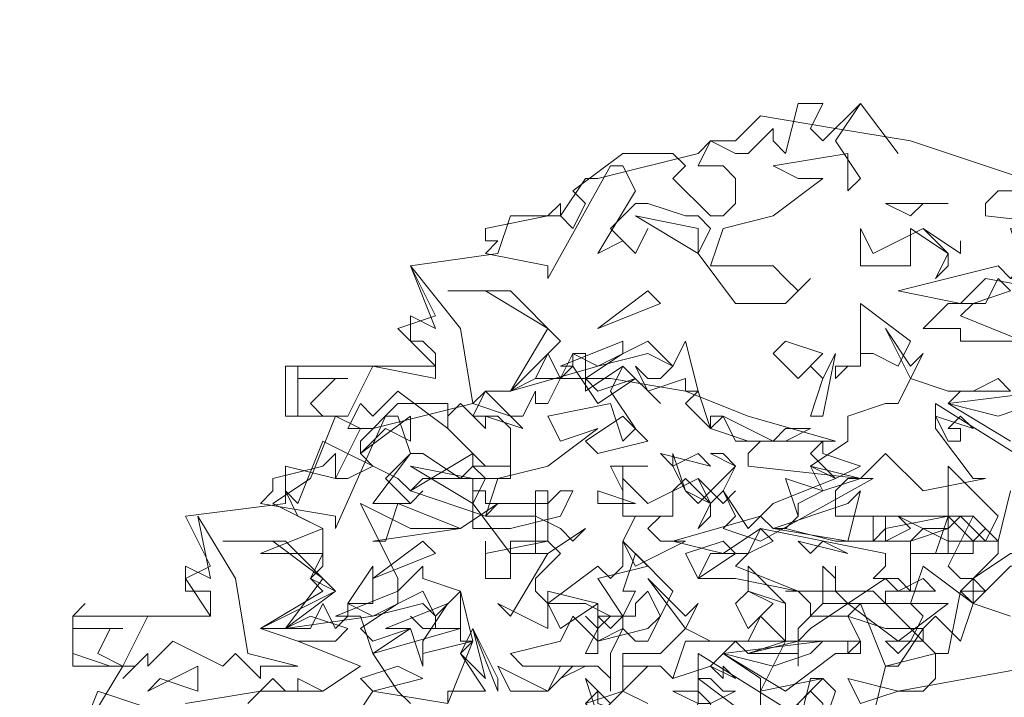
# Model space of a CAD drawing. Header units: millimetres. Extents: x 4234 to 4704, y 1542 to 2004.
# Tile 140 of 256: x 4470 to 4478, y 1809 to 1814. Entities that reach past the tile are written whole.
import ezdxf

# ---------------------------------------------------------------- set-up
doc = ezdxf.new("R2010")
doc.units = ezdxf.units.MM
doc.layers.add('BOD', color=40, linetype='Continuous')
doc.layers.add('DIMENSIONS', color=7, linetype='Continuous')

# ---------------------------------------------------------------- blocks, each defined once
blk = doc.blocks.new('A$Cf9015526')
at = {"color": 116, "lineweight": 0, "true_color": 0x136734}
for points in [[(1.5989, 3.5976), (1.6211, 3.5754), (1.6877, 3.642), (1.7544, 3.5532), (1.6877, 3.642), (1.6433, 3.5754), (1.6877, 3.5087), (1.6655, 3.4865), (1.6655, 3.5532), (1.5323, 3.5309), (1.5767, 3.5087), (1.6211, 3.5087), (1.5323, 3.4421), (1.4435, 3.4199), (1.4213, 3.3533), (1.4435, 3.3533), (1.5323, 3.3533), (1.5545, 3.3311), (1.5767, 3.3089), (1.5989, 3.3311), (1.5545, 3.2867), (1.4657, 3.2867), (1.3991, 3.3755), (1.4213, 3.4199), (1.3991, 3.4421), (1.3768, 3.4421), (1.3102, 3.4643), (1.288, 3.4643), (1.2436, 3.4199), (1.288, 3.3755), (1.3102, 3.4199), (1.288, 3.3755), (1.2658, 3.3977), (1.2214, 3.3755), (1.288, 3.4865), (1.2658, 3.5309), (1.2436, 3.5309), (1.1326, 3.3311), (1.1326, 3.3533), (1.0215, 3.3755), (1.0437, 3.3977), (1.0215, 3.3977), (1.0215, 3.4199), (1.1326, 3.4421), (1.1548, 3.4643), (1.1548, 3.4421), (1.177, 3.4199), (1.1992, 3.4643), (1.177, 3.4865), (1.2658, 3.5532), (1.3546, 3.5532), (1.3768, 3.5309), (1.3546, 3.5087), (1.4213, 3.4421), (1.4435, 3.4421), (1.4657, 3.4643), (1.4657, 3.5087), (1.4435, 3.5309), (1.3991, 3.5309), (1.4213, 3.5754), (1.4657, 3.5532), (1.4879, 3.5532), (1.5323, 3.5976), (1.5323, 3.5754), (1.5545, 3.5532), (1.5767, 3.642), (1.6211, 3.642)], [(1.7988, 3.4643), (1.7766, 3.4421), (1.7322, 3.4643), (1.8432, 3.4643)], [(1.3991, 3.3755), (1.288, 3.4421), (1.3991, 3.4199)], [(1.7988, 3.4199), (1.8432, 3.3755), (1.8432, 3.3533), (1.821, 3.3311), (1.8432, 3.3755), (1.7766, 3.4199), (1.7766, 3.3977), (1.7766, 3.3533), (1.6877, 3.3533), (1.6877, 3.4199), (1.71, 3.3755)], [(1.9764, 3.3755), (1.9764, 3.3533), (1.9542, 3.3311), (2.0653, 3.3089), (2.1319, 3.3089), (2.1541, 3.3311), (2.2651, 3.3533), (2.2651, 3.3311), (2.1985, 3.3089), (2.1985, 3.22), (2.1541, 3.2423), (2.1319, 3.2423), (2.1541, 3.2645), (2.1541, 3.2867), (1.9098, 3.3311), (1.8654, 3.2867), (1.7544, 3.3089), (1.932, 3.3533), (1.9542, 3.3311), (1.9764, 3.3533), (1.9542, 3.4199), (2.0431, 3.3977)], [(1.8654, 3.3977), (1.8654, 3.3755), (1.7988, 3.4199), (1.8654, 3.3755)], [(0.9993, 3.109), (1.0659, 3.0868), (1.0882, 3.0646), (1.0215, 3.0868), (1.0215, 3.0646), (0.9771, 3.109), (0.9549, 3.0868), (0.9549, 3.0646), (0.8661, 3.1312), (0.8217, 3.0868), (0.7995, 3.109), (0.7773, 3.0646), (0.7995, 3.0646), (0.755, 3.0868), (0.6884, 3.0868), (0.6884, 3.1756), (0.6884, 3.1534), (0.7773, 3.1534), (0.755, 3.1534), (0.7106, 3.109), (0.7328, 3.0868), (0.7773, 3.0868), (0.8217, 3.1756), (0.9327, 3.1534), (0.9327, 3.1978), (0.9105, 3.22), (0.8883, 3.22), (0.8883, 3.2645), (0.9327, 3.2423), (0.8883, 3.3533), (0.9771, 3.2423)], [(1.8876, 3.2867), (1.8654, 3.2645), (1.9764, 3.22), (1.8654, 3.22), (1.8654, 3.2423), (1.7988, 3.2423), (1.8432, 3.2867), (1.9098, 3.2867), (1.932, 3.3311), (1.9542, 3.3089)], [(1.1548, 3.22), (1.0659, 3.1312), (1.1326, 3.2423), (1.0215, 3.3089), (0.9549, 3.3089), (1.0659, 3.3089)], [(1.2214, 3.2423), (1.3102, 3.3089), (1.3324, 3.2867)], [(1.7544, 3.1756), (1.71, 3.1978), (1.6877, 3.1978), (1.6877, 3.1756), (1.6655, 3.1756), (1.6433, 3.1534), (1.6433, 3.1756), (1.6877, 3.1756), (1.6877, 3.22), (1.6877, 3.2867), (1.7766, 3.22)], [(1.3768, 3.1312), (1.3768, 3.1534), (1.3102, 3.1312), (1.288, 3.1756), (1.3102, 3.1534), (1.3324, 3.1534), (1.3546, 3.1756), (1.3102, 3.1978), (1.2214, 3.1756), (1.0659, 3.1312), (1.1104, 3.1534), (1.1326, 3.1978), (1.1548, 3.1534), (1.177, 3.1756), (1.177, 3.1978), (1.2214, 3.1756), (1.3102, 3.22), (1.3546, 3.1756), (1.3768, 3.22), (1.3991, 3.1312)], [(1.1992, 3.1534), (1.2214, 3.1312), (1.288, 3.1534), (1.2214, 3.109), (1.177, 3.1756), (1.1548, 3.1756), (1.2658, 3.22), (1.2658, 3.1978)], [(1.5767, 3.1534), (1.5323, 3.1978), (1.5545, 3.22), (1.6211, 3.1978)], [(1.1992, 3.1534), (1.1992, 3.1312), (1.2658, 3.1756), (1.3324, 3.109), (1.2658, 3.1756), (1.2436, 3.1312), (1.288, 3.0646), (1.2658, 3.0424), (1.2436, 3.109), (1.1326, 3.0868), (1.1548, 3.0424), (1.2214, 3.0646), (1.1326, 2.998), (1.0437, 2.9758), (1.0215, 2.9091), (1.1104, 2.9091), (1.1548, 2.8869), (1.177, 2.8647), (1.1992, 2.8869), (1.1326, 2.8425), (1.0659, 2.8425), (0.9993, 2.9314), (1.0215, 2.9758), (0.9993, 2.998), (0.9771, 2.9758), (0.9105, 3.0202), (0.8883, 3.0202), (0.8439, 2.9758), (0.8883, 2.9314), (0.9105, 2.9536), (0.8883, 2.9314), (0.8661, 2.9314), (0.8217, 2.9314), (0.8883, 3.0202), (0.8661, 3.0868), (0.8439, 3.0868), (0.755, 2.8869), (0.755, 2.9091), (0.6218, 2.9314), (0.644, 2.9536), (0.644, 2.9758), (0.7328, 2.998), (0.755, 3.0202), (0.755, 2.9758), (0.7773, 2.9758), (0.8217, 2.998), (0.7995, 3.0202), (0.7995, 3.0424), (0.8661, 3.109), (0.9549, 3.109), (0.9549, 3.0646), (1.0215, 2.998), (1.0437, 2.998), (1.0659, 2.998), (1.0659, 3.0646), (1.0437, 3.0868), (0.9993, 3.0868), (1.0215, 3.1312), (1.0659, 3.0868), (1.0882, 3.0868), (1.1104, 3.1312), (1.1104, 3.109), (1.1326, 3.109), (1.177, 3.1978), (1.1992, 3.1978)], [(1.5989, 3.0868), (1.6211, 3.1534), (1.5989, 3.1756), (1.6211, 3.1534), (1.6433, 3.1978), (1.6211, 3.0868)], [(1.3768, 3.109), (1.3991, 3.1312), (1.4213, 3.0646)], [(1.932, 3.0868), (1.8432, 3.109), (2.0209, 3.1312), (1.9986, 3.109)], [(0.8439, 3.0646), (0.7995, 3.0202), (0.8883, 3.0868), (0.8883, 3.0424)], [(1.2214, 3.0202), (1.1992, 3.0424), (1.2658, 3.0868), (1.3102, 3.0424)], [(1.4213, 3.0646), (1.4879, 3.0424), (1.4213, 3.0646), (1.4213, 3.0868), (1.4435, 3.0868)], [(1.5545, 3.0646), (1.5989, 3.0646), (1.5545, 3.0424), (1.4657, 3.0424), (1.4435, 3.0868), (1.5323, 3.0424)], [(1.8876, 3.0646), (1.8654, 3.0868), (1.8432, 3.0646), (1.8654, 3.0646), (1.8654, 3.0424), (1.8432, 3.0424), (1.821, 3.0868)], [(1.6877, 2.998), (1.6433, 2.9758), (1.5989, 3.0202), (1.6211, 3.0424), (1.6211, 3.0202)], [(1.3991, 3.0202), (1.3546, 2.998), (1.3324, 3.0202), (1.4213, 2.998)], [(0.9993, 2.9314), (0.8883, 2.998), (0.9993, 2.9758)], [(1.2658, 2.998), (1.2658, 2.9536), (1.2436, 2.998), (1.3102, 2.998)], [(1.6211, 2.9536), (1.5989, 2.998), (1.6877, 2.9758)], [(1.9098, 2.8647), (1.8654, 2.9091), (1.8432, 2.8869), (1.8432, 2.8425), (1.821, 2.8425), (1.7988, 2.8425), (1.7766, 2.8425), (1.8432, 2.8425), (1.8432, 2.9091), (1.8432, 2.998), (1.932, 2.9091)], [(1.3991, 2.9758), (1.4213, 2.9314), (1.4213, 2.9091), (1.3991, 2.8869), (1.4213, 2.9314), (1.3768, 2.9758), (1.3546, 2.9536), (1.3546, 2.9091), (1.2658, 2.9091), (1.2658, 2.9758), (1.3102, 2.9314)], [(1.5767, 2.9314), (1.5767, 2.9091), (1.5545, 2.8869), (1.6433, 2.8647), (1.71, 2.8647), (1.7322, 2.8869), (1.8432, 2.9091), (1.8432, 2.8869), (1.7766, 2.8647), (1.7766, 2.7759), (1.7544, 2.7981), (1.71, 2.7981), (1.7322, 2.8203), (1.7322, 2.8425), (1.5101, 2.8869), (1.4435, 2.8425), (1.3546, 2.8647), (1.5101, 2.9091), (1.5323, 2.8869), (1.5545, 2.8869), (1.5767, 2.9091), (1.5545, 2.9758), (1.6211, 2.9536)], [(1.4657, 2.9536), (1.4435, 2.9314), (1.3991, 2.9758), (1.4435, 2.9314)], [(1.1326, 2.9314), (1.1548, 2.9536), (1.177, 2.9536), (1.1548, 2.9091), (1.0659, 2.8869), (0.9993, 2.8869), (0.9993, 2.9536), (1.0215, 2.9536), (1.0215, 2.9314)], [(1.1548, 2.8425), (1.1104, 2.7981), (1.1104, 2.7759), (1.1326, 2.7537), (1.2214, 2.8203), (1.2436, 2.7981), (1.2658, 2.8203), (1.2658, 2.8647), (1.3102, 2.8203), (1.2214, 2.7981), (1.2658, 2.7315), (1.2658, 2.7093), (1.2214, 2.6871), (1.2214, 2.7093), (1.2436, 2.7315), (1.1992, 2.7537), (1.1326, 2.7537), (1.1326, 2.7093), (1.0437, 2.7537), (1.0659, 2.7315), (1.1326, 2.8425), (1.1104, 2.8425), (1.1104, 2.9536), (1.1326, 2.9536), (1.1326, 2.8647)], [(1.2214, 2.9314), (1.2214, 2.9536), (1.288, 2.9314)], [(1.5323, 2.8869), (1.6655, 2.9314), (1.6877, 2.9536), (1.6655, 2.8647)], [(0.8217, 2.8647), (0.8439, 2.8647), (0.8661, 2.9314), (0.9771, 2.8869)], [(0.5996, 2.6649), (0.6884, 2.6427), (0.6218, 2.6427), (0.6218, 2.6205), (0.5774, 2.6649), (0.5552, 2.6427), (0.4664, 2.6871), (0.4219, 2.6427), (0.4219, 2.6649), (0.3775, 2.6205), (0.3997, 2.6427), (0.3553, 2.6427), (0.2887, 2.6649), (0.2887, 2.7315), (0.3109, 2.7537), (0.2887, 2.7315), (0.2887, 2.7093), (0.3775, 2.7093), (0.3553, 2.7093), (0.3331, 2.6649), (0.3775, 2.6427), (0.4219, 2.7315), (0.533, 2.7315), (0.533, 2.7537), (0.533, 2.7759), (0.4886, 2.7759), (0.4886, 2.8203), (0.533, 2.7981), (0.5108, 2.9091), (0.5774, 2.7981)], [(1.3546, 2.9091), (1.3324, 2.9091), (1.3102, 2.8869), (1.3324, 2.8647), (1.3768, 2.8647), (1.288, 2.8203), (1.2658, 2.8647), (1.288, 2.9091)], [(1.8876, 2.8425), (1.821, 2.8425), (1.8432, 2.9091), (1.8876, 2.8647)], [(1.4879, 2.8425), (1.4657, 2.8203), (1.5767, 2.7759), (1.4657, 2.7981), (1.3991, 2.7981), (1.4213, 2.8425), (1.4879, 2.8425), (1.5101, 2.8869), (1.5323, 2.8647)], [(0.755, 2.7759), (0.6662, 2.7093), (0.7328, 2.7981), (0.644, 2.8647), (0.5552, 2.8647), (0.6662, 2.8647)], [(0.8217, 2.7981), (0.9105, 2.8647), (0.9327, 2.8425)], [(1.1326, 2.8647), (1.0659, 2.8647), (1.0659, 2.7981), (1.0215, 2.7981), (1.0215, 2.8647), (1.0215, 2.8425)], [(1.3991, 2.7981), (1.3768, 2.8425), (1.4435, 2.8647), (1.4657, 2.8425)], [(1.6211, 2.8647), (1.6655, 2.8425), (1.5767, 2.8647), (1.5989, 2.8425)], [(1.3324, 2.7315), (1.3102, 2.7759), (1.288, 2.7537), (1.288, 2.7315), (1.2658, 2.7315), (1.2436, 2.7093), (1.2214, 2.7315), (1.2658, 2.7315), (1.288, 2.7759), (1.2658, 2.7759), (1.288, 2.8425), (1.3546, 2.7759)], [(2.0209, 2.8203), (1.9542, 2.8203), (1.9098, 2.7759), (1.8876, 2.7981), (1.9542, 2.8425), (1.9764, 2.8425)], [(0.7773, 2.7537), (0.8217, 2.8203), (0.8217, 2.7537)], [(1.8654, 2.6871), (1.821, 2.7315), (1.7988, 2.7093), (1.7988, 2.6871), (1.7766, 2.6871), (1.7544, 2.6649), (1.7322, 2.6871), (1.7766, 2.6871), (1.7988, 2.7315), (1.7766, 2.7537), (1.7988, 2.8203), (1.8876, 2.7537)], [(0.9771, 2.6871), (0.9771, 2.7093), (0.9105, 2.7093), (0.8883, 2.7315), (0.9105, 2.7093), (0.9327, 2.7093), (0.9327, 2.7315), (0.9105, 2.7537), (0.8217, 2.7315), (0.6662, 2.7093), (0.7106, 2.7093), (0.7328, 2.7537), (0.755, 2.7093), (0.7773, 2.7315), (0.7773, 2.7537), (0.8217, 2.7315), (0.9105, 2.7759), (0.9327, 2.7315), (0.9771, 2.7759), (0.9993, 2.6871)], [(0.7995, 2.7093), (0.8217, 2.6871), (0.8883, 2.7093), (0.8217, 2.6649), (0.7995, 2.7315), (0.755, 2.7315), (0.8661, 2.7759), (0.8661, 2.7537)], [(1.1548, 2.7093), (1.1326, 2.7537), (1.1326, 2.7759), (1.2214, 2.7537)], [(1.4879, 2.7093), (1.4657, 2.7537), (1.4879, 2.7759), (1.5323, 2.7537)], [(1.8876, 2.7537), (1.9542, 2.7315), (1.8876, 2.7537), (1.8654, 2.7759), (1.9098, 2.7759)], [(0.9105, 2.6871), (0.9105, 2.6649), (0.9993, 2.6871), (0.9105, 2.6649), (0.9105, 2.6427), (0.8883, 2.7093), (0.8439, 2.7093), (0.9549, 2.7537)], [(1.1992, 2.6649), (1.2214, 2.7093), (1.1992, 2.7315), (1.2214, 2.7093), (1.2214, 2.7537), (1.2214, 2.6649)], [(1.7544, 2.6871), (1.6655, 2.7537), (1.5989, 2.7093), (1.5767, 2.6871), (1.5767, 2.6427), (1.5767, 2.6649), (1.4879, 2.6649), (1.5767, 2.6871), (1.5767, 2.7093), (1.6211, 2.7537), (1.8432, 2.7537)], [(1.3102, 2.7093), (1.3324, 2.7315), (1.3102, 2.6871), (1.288, 2.6871), (1.2658, 2.7093), (1.2436, 2.6649), (1.2436, 2.5982), (1.2436, 2.6205), (1.2214, 2.6427), (1.1992, 2.6427), (1.1548, 2.6205), (1.1992, 2.6427), (1.0882, 2.6427), (1.0659, 2.6649), (1.1548, 2.6871), (1.177, 2.7315), (1.2214, 2.6871)], [(0.9771, 2.6649), (0.9993, 2.7093), (1.0215, 2.6205)], [(1.0437, 2.5982), (0.9993, 2.7093), (1.0437, 2.6205)], [(1.5323, 2.6427), (1.4435, 2.6649), (1.6211, 2.6871), (1.5989, 2.6649)], [(0.4441, 2.6205), (0.4219, 2.5982), (0.5108, 2.6427), (0.5108, 2.5982)], [(0.8217, 2.5982), (0.7995, 2.6205), (0.8661, 2.6427), (0.9105, 2.6205)], [(1.1548, 2.6427), (1.177, 2.6427), (1.1326, 2.5982), (1.0659, 2.5982), (1.0437, 2.6427), (1.1326, 2.5982)], [(1.4657, 2.6205), (1.4435, 2.6427), (1.4435, 2.6205), (1.4213, 2.6427)], [(1.2658, 2.5982), (1.2214, 2.5538), (1.1992, 2.6205), (1.2436, 2.576)], [(1.4435, 2.5982), (1.4657, 2.5982), (1.4213, 2.576), (1.4213, 2.5538), (1.3991, 2.5316), (1.3991, 2.5094), (1.3768, 2.5316), (1.3991, 2.576), (1.3546, 2.5982), (1.3991, 2.5982), (1.4213, 2.576), (1.3991, 2.576), (1.3991, 2.6205), (1.4213, 2.6205)], [(1.6211, 2.5316), (1.6211, 2.576), (1.5989, 2.5982), (1.5767, 2.576), (1.5767, 2.5316), (1.5545, 2.5538), (1.6211, 2.6205), (1.6433, 2.5982)], [(1.6877, 2.576), (1.6655, 2.6205), (1.7544, 2.5982)], [(1.288, 2.5538), (1.2436, 2.5316), (1.1992, 2.576), (1.2214, 2.5982), (1.2214, 2.576)]]:
    blk.add_lwpolyline(points, close=True, dxfattribs=at)
for points in [[(0.4886, 2.576), (0.6218, 2.5982), (0.7328, 2.5982), (0.7995, 2.6427), (0.6884, 2.6871), (0.6218, 2.7093), (0.7328, 2.7759), (0.7106, 2.7981), (0.7328, 2.8203), (0.7328, 2.8425), (0.6218, 2.8425), (0.7328, 2.8869), (0.644, 2.9314), (0.7106, 2.9758), (0.755, 3.0868), (0.6662, 3.0868), (0.6662, 3.1756), (0.9327, 3.1756), (0.8661, 3.2423), (0.9327, 3.2645), (0.8883, 3.3533), (1.0437, 3.3755), (1.0659, 3.4421), (1.1548, 3.4421), (1.1992, 3.5087), (1.2214, 3.5087), (1.3991, 3.5532), (1.4213, 3.5754), (1.4657, 3.5754), (1.5101, 3.6198), (1.6433, 3.5976), (1.7766, 3.5754), (1.9098, 3.5309), (2.0431, 3.4865), (1.932, 3.4865), (1.9098, 3.4643), (1.9098, 3.4421), (2.1097, 3.4199)], [(1.9986, 2.6427), (1.7544, 2.5982), (1.7988, 2.5982), (1.821, 2.6205), (1.821, 2.6649), (1.7322, 2.6427), (1.6877, 2.7537), (1.6211, 2.7537), (1.6211, 2.8203), (1.6433, 2.7981), (1.6433, 2.8203), (1.6433, 2.7981), (1.6433, 2.7759), (1.6655, 2.7537), (1.7322, 2.7981), (1.7544, 2.7759), (1.7988, 2.7981), (1.821, 2.7759), (1.7322, 2.7759), (1.7322, 2.7537), (1.821, 2.6649), (1.8432, 2.6649), (1.8654, 2.7759), (1.932, 2.8425), (1.932, 2.8647), (1.9098, 2.8647), (1.8432, 2.8647), (1.8432, 2.8869), (1.7988, 2.8869), (1.7766, 2.8647), (1.7544, 2.8647), (1.71, 2.8647), (1.71, 2.9091), (1.7322, 2.9091), (1.7322, 2.8647), (1.7766, 2.8869), (1.7544, 2.9091), (1.8432, 2.8647), (1.8876, 2.8647), (1.9098, 2.8869), (1.8876, 2.9091), (1.932, 2.8647), (1.9542, 2.9536)], [(1.9986, 2.998), (1.821, 3.109), (1.821, 3.0646), (1.8876, 2.9758), (1.9098, 2.9758), (1.7988, 2.9536), (1.7322, 3.0202), (1.6877, 2.9758), (1.71, 2.9758), (1.5101, 2.8647), (1.4435, 2.8869), (1.4657, 2.9091), (1.4435, 2.9536), (1.4213, 2.9314), (1.3768, 2.9536), (1.3546, 2.998), (1.3546, 3.0202), (1.3768, 2.9536), (1.3991, 2.9314), (1.4657, 2.998), (1.4435, 3.0202), (1.4213, 3.0202), (1.4657, 2.998), (1.4435, 2.9536), (1.4879, 2.8869), (1.5323, 2.9314), (1.6433, 2.9758), (1.5989, 2.998), (1.6655, 3.0424), (1.6655, 3.0868), (1.7322, 3.109), (1.7544, 3.109), (1.7766, 3.1534), (1.7322, 3.2423), (1.7766, 3.1756), (1.7988, 3.1978), (1.7766, 3.1534), (1.8432, 3.1312), (1.8876, 3.1312), (1.932, 3.1534), (1.9542, 3.1312), (1.8654, 3.1312), (1.8432, 3.109), (1.9542, 3.0424)], [(0.3109, 2.5316), (0.3775, 2.6427), (0.2887, 2.6427), (0.2887, 2.7315), (0.533, 2.7315), (0.4886, 2.7981), (0.533, 2.8203), (0.4886, 2.9091), (0.6662, 2.9314), (0.6662, 2.998), (0.755, 2.9758), (0.7995, 3.0646), (0.8217, 3.0646), (0.9993, 3.109), (1.0215, 3.1312), (1.0659, 3.1312), (1.1104, 3.1534), (1.2436, 3.1534), (1.3768, 3.1312), (1.4879, 3.0868), (1.6433, 3.0424), (1.5101, 3.0424), (1.4879, 3.0202), (1.4879, 2.998), (1.6877, 2.9758), (1.6655, 2.9758), (1.6433, 2.9536), (1.6433, 2.9091), (1.8876, 2.9091), (1.8432, 2.8203), (1.8654, 2.7981), (1.8876, 2.7981), (1.8876, 2.7537), (1.9542, 2.7315)], [(0.9549, 2.576), (0.9993, 2.6871), (0.9771, 2.6649), (1.0215, 2.5982), (0.9549, 2.5982), (0.9549, 2.576), (0.8217, 2.5982), (0.7773, 2.5316)], [(0.5996, 2.576), (0.644, 2.6205), (0.6662, 2.5982), (0.6884, 2.5982), (0.6884, 2.6205), (0.7328, 2.5982), (0.7995, 2.6427), (0.6884, 2.6871), (0.755, 2.6871), (0.7773, 2.7093), (0.7106, 2.7315), (0.6662, 2.7093), (0.6218, 2.7093), (0.755, 2.7759), (0.7106, 2.7981), (0.7328, 2.8425), (0.7328, 2.8869), (0.6884, 2.9091), (0.6662, 2.9536), (0.6884, 2.9314), (0.7328, 3.0424), (0.8661, 2.9758), (0.8883, 2.9536), (0.9993, 3.0202), (0.9993, 2.998), (1.0659, 2.998), (1.0659, 2.9758), (0.9105, 2.9758), (0.8883, 2.9536), (1.0215, 2.9091), (1.0437, 2.9314), (0.9771, 2.8869), (0.8883, 2.8869), (0.7995, 2.9314), (0.8661, 2.7981), (0.8661, 2.7759), (0.9105, 2.8203), (0.9105, 2.7981), (0.9771, 2.7759), (0.9771, 2.7093), (0.8217, 2.6649), (0.8661, 2.5982), (0.8883, 2.576)], [(1.5101, 2.5538), (1.5101, 2.6205), (1.4435, 2.6649), (1.4213, 2.6427), (1.3546, 2.6205), (1.3324, 2.6427), (1.3102, 2.6427), (1.2658, 2.5982), (1.3102, 2.576), (1.2658, 2.5982), (1.2658, 2.6427), (1.3324, 2.6427), (1.3546, 2.6205), (1.3768, 2.6871), (1.4657, 2.6871), (1.4879, 2.6649), (1.5545, 2.6871), (1.5545, 2.7093), (1.5545, 2.7537), (1.4879, 2.7759), (1.4879, 2.8203), (1.5545, 2.7537), (1.5545, 2.6871), (1.5767, 2.6871), (1.6655, 2.6871), (1.6877, 2.6871), (1.6877, 2.6649), (1.6655, 2.6649), (1.6655, 2.6871), (1.5545, 2.6871), (1.5101, 2.5982), (1.6211, 2.6205), (1.5989, 2.6205), (1.5767, 2.5316)], [(1.5767, 2.5538), (1.3991, 2.6649), (1.3991, 2.6205), (1.4879, 2.5538)], [(1.1992, 2.576), (1.2658, 2.5982), (1.2658, 2.6649), (1.3102, 2.6649), (1.3324, 2.6649), (1.3768, 2.7093), (1.3102, 2.7981), (1.3768, 2.7315), (1.3991, 2.7537), (1.3768, 2.7093), (1.4213, 2.6871), (1.4879, 2.6871), (1.5101, 2.7315), (1.5545, 2.6871), (1.4657, 2.6871), (1.4435, 2.6649), (1.5545, 2.5982), (1.6433, 2.6649), (1.6655, 2.6649), (1.6877, 2.6871), (1.6655, 2.7315), (1.5989, 2.7315), (1.5989, 2.7537), (1.5767, 2.7759), (1.5545, 2.7759), (1.71, 2.7759), (1.7322, 2.7537), (1.6877, 2.7537), (1.6655, 2.7315), (1.7322, 2.7093), (1.7544, 2.7093), (1.7988, 2.7093), (1.7544, 2.6427), (1.7322, 2.6427), (1.71, 2.5538)], [(0.2887, 2.4872), (0.3331, 2.5982), (0.4664, 2.5538)]]:
    blk.add_lwpolyline(points, dxfattribs=at)

msp = doc.modelspace()

# ---------------------------------------------------------------- hatches: boundary and pattern name
at = {"layer": 'DIMENSIONS'}
h = msp.add_hatch(dxfattribs=at)
h.set_pattern_fill('GRASS', color=256, scale=0.5)
h.set_pattern_definition([(90, (3399.144, -158.445), (-8.980256, 8.980256), [2.38125, -15.57926]), (45, (3399.144, -158.445), (-8.980256, 8.980256), [2.38125, -10.31875]), (135, (3399.144, -158.445), (-8.980256, -8.980256), [2.38125, -10.31875])])
h.paths.add_polyline_path([(4417.6425, 1844.3253), (4423.2951, 1838.2514), (4434.9969, 1847.6295), (4469.633, 1855.411), (4513.1489, 1877.6572), (4531.9103, 1892.8657), (4546.8873, 1910.4574), (4556.576, 1922.7476), (4577.553, 1933.381), (4592.7448, 1936.6466), (4614.9867, 1937.2699), (4624.0253, 1937.2699), (4633.3522, 1938.7107), (4636.3977, 1940.2306), (4631.8428, 1952.3869, 0.161807)])
h.paths.add_polyline_path([(4631.8428, 1952.3869), (4629.8752, 1957.6381), (4629.4018, 1957.3619), (4621.324, 1958.355), (4615.8552, 1959.6126), (4597.3065, 1970.6836), (4571.5628, 1964.4359), (4571.5628, 1952.3502), (4556.6565, 1951.2934), (4533.2051, 1949.7013), (4514.0135, 1931.7588), (4500.0937, 1928.3885), (4467.5142, 1910.2651), (4457.6487, 1889.7679), (4440.0951, 1876.8578), (4418.6103, 1858.4577), (4410.1637, 1852.3615), (4417.6425, 1844.3253, -0.161807)])
h.paths.add_polyline_path([(4548.0789, 1916.6002), (4552.8565, 1929.9377), (4546.693, 1932.1455), (4541.9153, 1918.808)], flags=24)
h.paths.add_polyline_path([(4503.0556, 1883.2742), (4507.8332, 1896.6117), (4501.6696, 1898.8196), (4496.892, 1885.482)], flags=24)
h.paths.add_polyline_path([(4451.7368, 1857.409), (4456.5145, 1870.7465), (4450.3509, 1872.9544), (4445.5733, 1859.6168)], flags=24)
h.paths.add_polyline_path([(4412.9931, 1854.3366), (4417.0765, 1849.9489), (4419.3393, 1852.0547), (4415.2559, 1856.4424)], flags=24)
h.paths.add_polyline_path([(4596.3471, 1950.1809), (4601.1248, 1963.5184), (4594.9612, 1965.7262), (4590.1836, 1952.3887)], flags=24)
h.paths.add_polyline_path([(4509.7992, 1914.4402), (4520.7716, 1919.9756), (4517.1217, 1927.2104), (4506.1494, 1921.675)], flags=24)
h.paths.add_polyline_path([(4321.6553, 1898.427), (4326.0339, 1896.392), (4327.3367, 1899.1951), (4322.958, 1901.2301)], flags=9)
h.paths.add_polyline_path([(4333.4365, 1891.9961), (4338.2762, 1888.46), (4340.0997, 1890.9559), (4335.26, 1894.492)], flags=9)
h.paths.add_polyline_path([(4351.1951, 1875.6427), (4355.5215, 1871.4944), (4357.6608, 1873.7255), (4353.3344, 1877.8738)], flags=9)
h.paths.add_polyline_path([(4373.9221, 1853.7811), (4378.2721, 1849.6575), (4380.3986, 1851.9008), (4376.0487, 1856.0244)], flags=9)
h.paths.add_polyline_path([(4389.205, 1846.109), (4392.5459, 1849.595), (4390.3143, 1851.7338), (4386.9734, 1848.2478)], flags=9)
h.paths.add_polyline_path([(4407.9742, 1825.8927), (4411.6376, 1829.0381), (4409.6239, 1831.3833), (4405.9606, 1828.2379)], flags=9)
h.paths.add_polyline_path([(4405.6972, 1823.1876), (4408.8355, 1819.5181), (4411.1846, 1821.5272), (4408.0463, 1825.1967)], flags=9)
h.paths.add_polyline_path([(4412.0765, 1813.536), (4414.8574, 1808.2263), (4417.5956, 1809.6604), (4414.8147, 1814.9701)], flags=9)
h.paths.add_polyline_path([(4306.0633, 1735.5308), (4308.3702, 1742.3082), (4305.4441, 1743.3042), (4303.1371, 1736.5268)], flags=9)
h.paths.add_polyline_path([(4289.1237, 1902.077), (4295.0617, 1902.8939), (4294.6404, 1905.9561), (4288.7025, 1905.1392)], flags=9)
h.paths.add_polyline_path([(4305.67, 1902.4686), (4311.5251, 1901.1867), (4312.1862, 1904.2062), (4306.331, 1905.4882)], flags=9)
h.paths.add_polyline_path([(4434.2122, 1813.2206), (4438.5999, 1817.304), (4436.4941, 1819.5668), (4432.1063, 1815.4834)], flags=9)
h.paths.add_polyline_path([(4381.102, 1865.7275), (4385.1854, 1861.3397), (4387.4482, 1863.4456), (4383.3648, 1867.8333)], flags=9)
h.paths.add_polyline_path([(4421.9781, 1821.8049), (4426.0615, 1817.4172), (4428.3243, 1819.523), (4424.2409, 1823.9108)], flags=9)
h.paths.add_polyline_path([(4410.3951, 1823.868), (4413.9297, 1827.1574), (4411.8239, 1829.4202), (4408.2893, 1826.1308)], flags=9)
h.paths.add_polyline_path([(4387.3909, 1817.4858), (4392.1686, 1830.8233), (4386.005, 1833.0311), (4381.2274, 1819.6936)], flags=9)
h.paths.add_polyline_path([(4347.9726, 1750.0597), (4352.7503, 1763.3972), (4346.5867, 1765.6051), (4341.8091, 1752.2675)], flags=9)
h.paths.add_polyline_path([(4341.4321, 1678.3148), (4346.2097, 1691.6523), (4340.0462, 1693.8601), (4335.2686, 1680.5226)], flags=9)
h.paths.add_polyline_path([(4323.3673, 1583.7016), (4328.1449, 1597.0392), (4321.9814, 1599.247), (4317.2037, 1585.9095)], flags=9)
h.paths.add_polyline_path([(4335.3652, 1700.4464), (4339.9795, 1713.3279), (4330.8251, 1716.6071), (4326.2108, 1703.7256)], flags=9)
h.paths.add_polyline_path([(4396.1792, 1839.031), (4404.6554, 1830.2107), (4406.8611, 1832.3304), (4398.3849, 1841.1506)], flags=9)
h.paths.add_polyline_path([(4396.4333, 1860.2956), (4402.6288, 1853.7761), (4403.7122, 1854.8057), (4397.5167, 1861.3251)], flags=9)
h.paths.add_polyline_path([(4349.0141, 1900.3774), (4363.5849, 1891.1608), (4365.102, 1893.5592), (4350.5312, 1902.7758)], flags=9)
h.paths.add_polyline_path([(4438.6658, 1769.7519), (4437.6109, 1764.1146), (4441.3279, 1763.4191), (4442.3828, 1769.0563)], flags=9)
h.paths.add_polyline_path([(4432.3393, 1775.0815), (4431.5916, 1769.3953), (4435.3409, 1768.9023), (4436.0886, 1774.5885)], flags=9)
h.paths.add_polyline_path([(4446.5759, 1765.0098), (4445.4726, 1759.3818), (4449.1836, 1758.6543), (4450.2868, 1764.2824)], flags=9)
h.paths.add_polyline_path([(4333.2801, 1902.1363), (4338.0795, 1900.1576), (4339.5209, 1903.6536), (4334.7215, 1905.6324)], flags=9)
h.paths.add_polyline_path([(4335.5168, 1907.037), (4340.8576, 1904.9473), (4342.2355, 1908.4689), (4336.8946, 1910.5586)], flags=9)
h.paths.add_polyline_path([(4338.3128, 1912.555), (4343.7532, 1910.7401), (4344.9499, 1914.3274), (4339.5095, 1916.1422)], flags=9)
h.paths.add_polyline_path([(4390.5848, 1863.0102), (4393.6134, 1859.8177), (4396.592, 1862.6434), (4393.5633, 1865.8359)], flags=9)
h.paths.add_polyline_path([(4431.1188, 1819.2282), (4434.1502, 1816.0327), (4437.1288, 1818.8584), (4434.0973, 1822.0539)], flags=9)
h.paths.add_polyline_path([(4421.1353, 1830.1653), (4424.1639, 1826.9728), (4427.1425, 1829.7985), (4424.1138, 1832.991)], flags=9)
h.paths.add_polyline_path([(4410.884, 1841.2141), (4413.9127, 1838.0216), (4416.8913, 1840.8473), (4413.8626, 1844.0398)], flags=9)
h.paths.add_polyline_path([(4400.5883, 1852.1946), (4403.617, 1849.0021), (4406.5956, 1851.8278), (4403.5669, 1855.0203)], flags=9)
h.paths.add_polyline_path([(4378.8646, 1874.7618), (4381.8961, 1871.5663), (4384.8747, 1874.392), (4381.8432, 1877.5875)], flags=9)

# ---------------------------------------------------------------- block references
at = {"layer": 'BOD', "xscale": 4.480026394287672, "yscale": 4.480026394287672, "zscale": 4.480026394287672}
msp.add_blockref('A$Cf9015526', (4469.2581, 1797.1755, 480.9174), dxfattribs=at)

doc.saveas('drawing.dxf')
